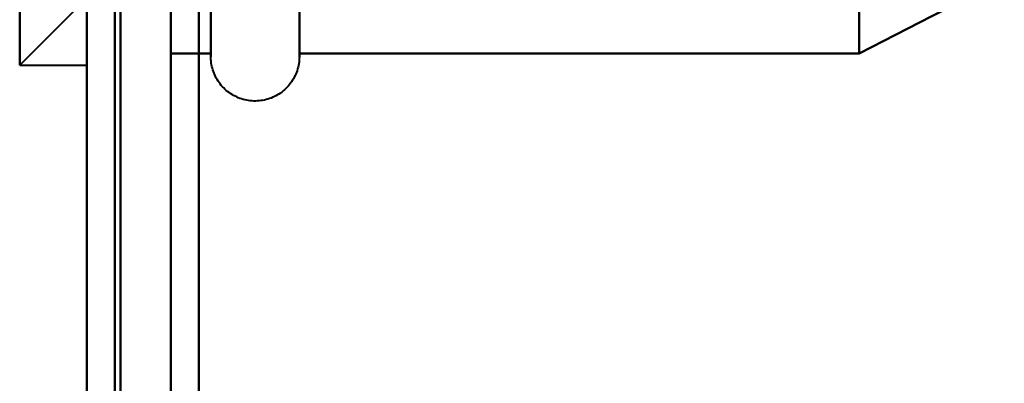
# Model space of a CAD drawing. Header units: millimetres. Extents: x -1442 to 3067, y -120 to 1046.
# Tile 30 of 75: x 333.8 to 351.39, y 173.44 to 179.93. Entities that reach past the tile are written whole.
import ezdxf

# ---------------------------------------------------------------- set-up
doc = ezdxf.new("R2010")
doc.units = ezdxf.units.MM
doc.layers.add('G-IMPT', color=8, linetype='Continuous', lineweight=40)

# ---------------------------------------------------------------- blocks, each defined once
blk = doc.blocks.new('NEXA 1000 CALQUES_dwg-755156-Gauche')
at = {"layer": 'G-IMPT'}
for p, q in [((335, 972.272), (335, 129.472)), ((335, 972.272), (335, 129.472)), ((333.8, 179.122), (333.8, 185.497)), ((333.8, 185.497), (333.8, 179.122)), ((333.8, 179.122), (333.8, 185.497)), ((333.8, 185.497), (333.8, 179.122)), ((333.8, 185.497), (333.8, 179.122)), ((333.8, 185.497), (333.8, 179.122)), ((333.8, 179.122), (333.8, 185.497)), ((333.8, 179.122), (333.8, 185.497)), ((337.215, 179.272), (337.215, 185.422)), ((337.215, 179.272), (337.215, 185.422)), ((337.215, 179.272), (337.215, 185.422)), ((337.215, 179.272), (337.215, 185.422)), ((338.796, 185.422), (338.796, 179.272)), ((338.796, 185.422), (338.796, 179.272)), ((338.796, 185.422), (338.796, 179.272)), ((338.796, 185.422), (338.796, 179.272)), ((335, 183.372), (335, 179.122)), ((335, 183.372), (335, 179.122)), ((335, 179.122), (335, 183.372)), ((335, 179.122), (335, 183.372)), ((335, 183.372), (335, 179.122)), ((335, 183.372), (335, 179.122)), ((335, 179.122), (335, 183.372)), ((335, 179.122), (335, 183.372)), ((333.8, 179.122), (334.8, 180.122)), ((333.8, 179.122), (334.8, 180.122)), ((333.8, 179.122), (334.8, 180.122)), ((333.8, 179.122), (334.8, 180.122)), ((333.8, 179.122), (335, 179.122)), ((333.8, 179.122), (335, 179.122)), ((333.8, 179.122), (335, 179.122)), ((333.8, 179.122), (335, 179.122))]:
    blk.add_line(p, q, dxfattribs=at)
at = {"layer": 'G-IMPT', "flags": 128}
for points in [[(337, 972.772), (337, 761.822), (337, 550.872), (337, 339.922), (337, 128.972)], [(337, 128.972), (337, 339.922), (337, 550.872), (337, 761.822), (337, 972.772)], [(337, 972.772), (337, 761.822), (337, 550.872), (337, 339.922), (337, 128.972)], [(337, 128.972), (337, 339.922), (337, 550.872), (337, 761.822), (337, 972.772)], [(335, 972.272), (335, 761.572), (335, 550.872), (335, 340.172), (335, 129.472)], [(335, 129.472), (335, 340.172), (335, 550.872), (335, 761.572), (335, 972.272)], [(335, 129.472), (335, 340.172), (335, 550.872), (335, 761.572), (335, 972.272)], [(335, 972.272), (335, 761.572), (335, 550.872), (335, 340.172), (335, 129.472)], [(335, 129.472), (335, 340.172), (335, 550.872), (335, 761.572), (335, 972.272)], [(335, 972.272), (335, 761.572), (335, 550.872), (335, 340.172), (335, 129.472)], [(335, 129.472), (335, 340.172), (335, 550.872), (335, 761.572), (335, 972.272)], [(335, 972.272), (335, 761.572), (335, 550.872), (335, 340.172), (335, 129.472)], [(335.5, 972.272), (335.5, 761.572), (335.5, 550.872), (335.5, 340.172), (335.5, 129.472)], [(335.5, 129.472), (335.5, 340.172), (335.5, 550.872), (335.5, 761.572), (335.5, 972.272)], [(335.5, 129.472), (335.5, 340.172), (335.5, 550.872), (335.5, 761.572), (335.5, 972.272)], [(335.5, 972.272), (335.5, 761.572), (335.5, 550.872), (335.5, 340.172), (335.5, 129.472)], [(335.6, 129.472), (335.6, 340.172), (335.6, 550.872), (335.6, 761.572), (335.6, 972.272)], [(335.6, 129.472), (335.6, 340.172), (335.6, 550.872), (335.6, 761.572), (335.6, 972.272)], [(335.6, 972.272), (335.6, 761.572), (335.6, 550.872), (335.6, 340.172), (335.6, 129.472)], [(335.6, 972.272), (335.6, 761.572), (335.6, 550.872), (335.6, 340.172), (335.6, 129.472)], [(335.6, 972.272), (335.6, 761.572), (335.6, 550.872), (335.6, 340.172), (335.6, 129.472)], [(335.6, 129.472), (335.6, 340.172), (335.6, 550.872), (335.6, 761.572), (335.6, 972.272)], [(335.6, 972.272), (335.6, 761.572), (335.6, 550.872), (335.6, 340.172), (335.6, 129.472)], [(335.6, 129.472), (335.6, 340.172), (335.6, 550.872), (335.6, 761.572), (335.6, 972.272)], [(335.6, 972.272), (335.6, 761.572), (335.6, 550.872), (335.6, 340.172), (335.6, 129.472)], [(335.6, 129.472), (335.6, 340.172), (335.6, 550.872), (335.6, 761.572), (335.6, 972.272)], [(335.6, 129.472), (335.6, 340.172), (335.6, 550.872), (335.6, 761.572), (335.6, 972.272)], [(335.6, 972.272), (335.6, 761.572), (335.6, 550.872), (335.6, 340.172), (335.6, 129.472)], [(337, 129.472), (337, 340.172), (337, 550.872), (337, 761.572), (337, 972.272)], [(337, 972.272), (337, 761.572), (337, 550.872), (337, 340.172), (337, 129.472)], [(337, 129.472), (337, 340.172), (337, 550.872), (337, 761.572), (337, 972.272)], [(337, 972.272), (337, 761.572), (337, 550.872), (337, 340.172), (337, 129.472)], [(337, 972.272), (337, 761.572), (337, 550.872), (337, 340.172), (337, 129.472)], [(337, 129.472), (337, 340.172), (337, 550.872), (337, 761.572), (337, 972.272)], [(337, 129.472), (337, 340.172), (337, 550.872), (337, 761.572), (337, 972.272)], [(337, 972.272), (337, 761.572), (337, 550.872), (337, 340.172), (337, 129.472)], [(337, 225.572), (337, 201.422), (337, 177.272), (337, 153.122), (337, 128.972)], [(337, 128.972), (337, 153.122), (337, 177.272), (337, 201.422), (337, 225.572)], [(337, 128.972), (337, 153.122), (337, 177.272), (337, 201.422), (337, 225.572)], [(337, 225.572), (337, 201.422), (337, 177.272), (337, 153.122), (337, 128.972)], [(335.5, 223.372), (335.5, 208.372), (335.5, 193.372), (335.5, 178.372), (335.5, 163.372)], [(335.5, 163.372), (335.5, 178.372), (335.5, 193.372), (335.5, 208.372), (335.5, 223.372)], [(335.5, 163.372), (335.5, 178.372), (335.5, 193.372), (335.5, 208.372), (335.5, 223.372)], [(335.5, 223.372), (335.5, 208.372), (335.5, 193.372), (335.5, 178.372), (335.5, 163.372)], [(335.5, 223.372), (335.5, 208.372), (335.5, 193.372), (335.5, 178.372), (335.5, 163.372)], [(335.5, 163.372), (335.5, 178.372), (335.5, 193.372), (335.5, 208.372), (335.5, 223.372)], [(335.5, 223.372), (335.5, 208.372), (335.5, 193.372), (335.5, 178.372), (335.5, 163.372)], [(335.5, 163.372), (335.5, 178.372), (335.5, 193.372), (335.5, 208.372), (335.5, 223.372)], [(336.5, 223.372), (336.5, 208.372), (336.5, 193.372), (336.5, 178.372), (336.5, 163.372)], [(336.5, 163.372), (336.5, 178.372), (336.5, 193.372), (336.5, 208.372), (336.5, 223.372)], [(336.5, 163.372), (336.5, 178.372), (336.5, 193.372), (336.5, 208.372), (336.5, 223.372)], [(336.5, 223.372), (336.5, 208.372), (336.5, 193.372), (336.5, 178.372), (336.5, 163.372)], [(336.5, 163.372), (336.5, 178.372), (336.5, 193.372), (336.5, 208.372), (336.5, 223.372)], [(336.5, 223.372), (336.5, 208.372), (336.5, 193.372), (336.5, 178.372), (336.5, 163.372)], [(336.5, 163.372), (336.5, 178.372), (336.5, 193.372), (336.5, 208.372), (336.5, 223.372)], [(336.5, 223.372), (336.5, 208.372), (336.5, 193.372), (336.5, 178.372), (336.5, 163.372)], [(337.215, 180.022), (337.215, 179.93), (337.215, 179.844), (337.215, 179.763), (337.215, 179.688), (337.215, 179.619), (337.215, 179.556), (337.215, 179.499), (337.215, 179.449), (337.215, 179.404), (337.215, 179.366), (337.215, 179.334), (337.215, 179.309), (337.215, 179.291), (337.215, 179.278), (337.215, 179.273)], [(337.215, 180.022), (337.215, 179.93), (337.215, 179.844), (337.215, 179.763), (337.215, 179.688), (337.215, 179.619), (337.215, 179.556), (337.215, 179.499), (337.215, 179.449), (337.215, 179.404), (337.215, 179.366), (337.215, 179.334), (337.215, 179.309), (337.215, 179.291), (337.215, 179.278), (337.215, 179.273)], [(337.215, 180.022), (337.215, 179.93), (337.215, 179.844), (337.215, 179.763), (337.215, 179.688), (337.215, 179.619), (337.215, 179.556), (337.215, 179.499), (337.215, 179.449), (337.215, 179.404), (337.215, 179.366), (337.215, 179.334), (337.215, 179.309), (337.215, 179.291), (337.215, 179.278), (337.215, 179.273)], [(337.215, 180.022), (337.215, 179.93), (337.215, 179.844), (337.215, 179.763), (337.215, 179.688), (337.215, 179.619), (337.215, 179.556), (337.215, 179.499), (337.215, 179.449), (337.215, 179.404), (337.215, 179.366), (337.215, 179.334), (337.215, 179.309), (337.215, 179.291), (337.215, 179.278), (337.215, 179.273)], [(338.796, 179.272), (338.796, 179.276), (338.796, 179.285), (338.796, 179.302), (338.796, 179.325), (338.796, 179.354), (338.796, 179.39), (338.796, 179.432), (338.796, 179.48), (338.796, 179.535), (338.796, 179.596), (338.796, 179.663), (338.796, 179.736), (338.796, 179.814), (338.796, 179.899), (338.796, 179.988)], [(338.796, 179.272), (338.796, 179.276), (338.796, 179.285), (338.796, 179.302), (338.796, 179.325), (338.796, 179.354), (338.796, 179.39), (338.796, 179.432), (338.796, 179.48), (338.796, 179.535), (338.796, 179.596), (338.796, 179.663), (338.796, 179.736), (338.796, 179.814), (338.796, 179.899), (338.796, 179.988)], [(338.796, 179.272), (338.796, 179.276), (338.796, 179.285), (338.796, 179.302), (338.796, 179.325), (338.796, 179.354), (338.796, 179.39), (338.796, 179.432), (338.796, 179.48), (338.796, 179.535), (338.796, 179.596), (338.796, 179.663), (338.796, 179.736), (338.796, 179.814), (338.796, 179.899), (338.796, 179.988)], [(338.796, 179.272), (338.796, 179.276), (338.796, 179.285), (338.796, 179.302), (338.796, 179.325), (338.796, 179.354), (338.796, 179.39), (338.796, 179.432), (338.796, 179.48), (338.796, 179.535), (338.796, 179.596), (338.796, 179.663), (338.796, 179.736), (338.796, 179.814), (338.796, 179.899), (338.796, 179.988)], [(336.5, 181.352), (336.5, 180.846), (336.5, 180.341), (336.5, 179.836), (336.5, 179.331)], [(336.5, 179.331), (336.5, 179.836), (336.5, 180.341), (336.5, 180.846), (336.5, 181.352)], [(336.5, 181.352), (336.5, 180.846), (336.5, 180.341), (336.5, 179.836), (336.5, 179.331)], [(336.5, 179.331), (336.5, 179.836), (336.5, 180.341), (336.5, 180.846), (336.5, 181.352)], [(336.5, 181.352), (336.5, 180.846), (336.5, 180.341), (336.5, 179.836), (336.5, 179.331)], [(336.5, 179.331), (336.5, 179.836), (336.5, 180.341), (336.5, 180.846), (336.5, 181.352)], [(336.5, 179.331), (336.5, 179.836), (336.5, 180.341), (336.5, 180.846), (336.5, 181.352)], [(336.5, 181.352), (336.5, 180.846), (336.5, 180.341), (336.5, 179.836), (336.5, 179.331)], [(336.5, 181.352), (336.5, 180.846), (336.5, 180.341), (336.5, 179.836), (336.5, 179.331)], [(336.5, 179.331), (336.5, 179.836), (336.5, 180.341), (336.5, 180.846), (336.5, 181.352)], [(336.5, 181.352), (336.5, 180.846), (336.5, 180.341), (336.5, 179.836), (336.5, 179.331)], [(336.5, 179.331), (336.5, 179.836), (336.5, 180.341), (336.5, 180.846), (336.5, 181.352)], [(336.5, 181.352), (336.5, 180.846), (336.5, 180.341), (336.5, 179.836), (336.5, 179.331)], [(336.5, 179.331), (336.5, 179.836), (336.5, 180.341), (336.5, 180.846), (336.5, 181.352)], [(336.5, 181.352), (336.5, 180.846), (336.5, 180.341), (336.5, 179.836), (336.5, 179.331)], [(336.5, 179.331), (336.5, 179.836), (336.5, 180.341), (336.5, 180.846), (336.5, 181.352)], [(337.215, 179.331), (337.215, 179.836), (337.215, 180.341), (337.215, 180.846), (337.215, 181.352)], [(337.215, 181.352), (337.215, 180.846), (337.215, 180.341), (337.215, 179.836), (337.215, 179.331)], [(337.215, 179.331), (337.215, 179.836), (337.215, 180.341), (337.215, 180.846), (337.215, 181.352)], [(337.215, 181.352), (337.215, 180.846), (337.215, 180.341), (337.215, 179.836), (337.215, 179.331)], [(337.215, 179.331), (337.215, 179.836), (337.215, 180.341), (337.215, 180.846), (337.215, 181.352)], [(337.215, 181.352), (337.215, 180.846), (337.215, 180.341), (337.215, 179.836), (337.215, 179.331)], [(337.215, 179.331), (337.215, 179.836), (337.215, 180.341), (337.215, 180.846), (337.215, 181.352)], [(337.215, 181.352), (337.215, 180.846), (337.215, 180.341), (337.215, 179.836), (337.215, 179.331)], [(338.796, 179.331), (338.796, 179.836), (338.796, 180.341), (338.796, 180.846), (338.796, 181.352)], [(338.796, 181.352), (338.796, 180.846), (338.796, 180.341), (338.796, 179.836), (338.796, 179.331)], [(338.796, 179.331), (338.796, 179.836), (338.796, 180.341), (338.796, 180.846), (338.796, 181.352)], [(338.796, 181.352), (338.796, 180.846), (338.796, 180.341), (338.796, 179.836), (338.796, 179.331)], [(338.796, 179.331), (338.796, 179.836), (338.796, 180.341), (338.796, 180.846), (338.796, 181.352)], [(338.796, 181.352), (338.796, 180.846), (338.796, 180.341), (338.796, 179.836), (338.796, 179.331)], [(338.796, 179.331), (338.796, 179.836), (338.796, 180.341), (338.796, 180.846), (338.796, 181.352)], [(338.796, 181.352), (338.796, 180.846), (338.796, 180.341), (338.796, 179.836), (338.796, 179.331)], [(348.796, 179.331), (348.796, 179.836), (348.796, 180.341), (348.796, 180.846), (348.796, 181.352)], [(348.796, 181.352), (348.796, 180.846), (348.796, 180.341), (348.796, 179.836), (348.796, 179.331)], [(348.796, 181.352), (348.796, 180.846), (348.796, 180.341), (348.796, 179.836), (348.796, 179.331)], [(348.796, 179.331), (348.796, 179.836), (348.796, 180.341), (348.796, 180.846), (348.796, 181.352)], [(348.796, 179.331), (348.796, 179.836), (348.796, 180.341), (348.796, 180.846), (348.796, 181.352)], [(348.796, 181.352), (348.796, 180.846), (348.796, 180.341), (348.796, 179.836), (348.796, 179.331)], [(348.796, 181.352), (348.796, 180.846), (348.796, 180.341), (348.796, 179.836), (348.796, 179.331)], [(348.796, 179.331), (348.796, 179.836), (348.796, 180.341), (348.796, 180.846), (348.796, 181.352)], [(348.796, 179.331), (348.796, 179.836), (348.796, 180.341), (348.796, 180.846), (348.796, 181.352)], [(348.796, 181.352), (348.796, 180.846), (348.796, 180.341), (348.796, 179.836), (348.796, 179.331)], [(348.796, 179.331), (348.796, 179.836), (348.796, 180.341), (348.796, 180.846), (348.796, 181.352)], [(348.796, 181.352), (348.796, 180.846), (348.796, 180.341), (348.796, 179.836), (348.796, 179.331)], [(348.796, 181.352), (348.796, 180.846), (348.796, 180.341), (348.796, 179.836), (348.796, 179.331)], [(348.796, 179.331), (348.796, 179.836), (348.796, 180.341), (348.796, 180.846), (348.796, 181.352)], [(348.796, 181.352), (348.796, 180.846), (348.796, 180.341), (348.796, 179.836), (348.796, 179.331)], [(348.796, 179.331), (348.796, 179.836), (348.796, 180.341), (348.796, 180.846), (348.796, 181.352)], [(337.215, 179.272), (337.215, 179.276), (337.215, 179.285), (337.215, 179.302), (337.215, 179.325), (337.215, 179.354), (337.215, 179.39), (337.215, 179.432), (337.215, 179.48), (337.215, 179.535), (337.215, 179.596), (337.215, 179.663), (337.215, 179.736), (337.215, 179.814), (337.215, 179.899), (337.215, 179.988)], [(337.215, 179.272), (337.215, 179.276), (337.215, 179.285), (337.215, 179.302), (337.215, 179.325), (337.215, 179.354), (337.215, 179.39), (337.215, 179.432), (337.215, 179.48), (337.215, 179.535), (337.215, 179.596), (337.215, 179.663), (337.215, 179.736), (337.215, 179.814), (337.215, 179.899), (337.215, 179.988)], [(337.215, 179.272), (337.215, 179.276), (337.215, 179.285), (337.215, 179.302), (337.215, 179.325), (337.215, 179.354), (337.215, 179.39), (337.215, 179.432), (337.215, 179.48), (337.215, 179.535), (337.215, 179.596), (337.215, 179.663), (337.215, 179.736), (337.215, 179.814), (337.215, 179.899), (337.215, 179.988)], [(337.215, 179.272), (337.215, 179.276), (337.215, 179.285), (337.215, 179.302), (337.215, 179.325), (337.215, 179.354), (337.215, 179.39), (337.215, 179.432), (337.215, 179.48), (337.215, 179.535), (337.215, 179.596), (337.215, 179.663), (337.215, 179.736), (337.215, 179.814), (337.215, 179.899), (337.215, 179.988)], [(338.796, 180.005), (338.796, 179.914), (338.796, 179.829), (338.796, 179.749), (338.796, 179.675), (338.796, 179.608), (338.796, 179.546), (338.796, 179.49), (338.796, 179.44), (338.796, 179.397), (338.796, 179.36), (338.796, 179.329), (338.796, 179.305), (338.796, 179.288), (338.796, 179.277), (338.796, 179.272)], [(338.796, 180.005), (338.796, 179.914), (338.796, 179.829), (338.796, 179.749), (338.796, 179.675), (338.796, 179.608), (338.796, 179.546), (338.796, 179.49), (338.796, 179.44), (338.796, 179.397), (338.796, 179.36), (338.796, 179.329), (338.796, 179.305), (338.796, 179.288), (338.796, 179.277), (338.796, 179.272)], [(338.796, 180.005), (338.796, 179.914), (338.796, 179.829), (338.796, 179.749), (338.796, 179.675), (338.796, 179.608), (338.796, 179.546), (338.796, 179.49), (338.796, 179.44), (338.796, 179.397), (338.796, 179.36), (338.796, 179.329), (338.796, 179.305), (338.796, 179.288), (338.796, 179.277), (338.796, 179.272)], [(338.796, 180.005), (338.796, 179.914), (338.796, 179.829), (338.796, 179.749), (338.796, 179.675), (338.796, 179.608), (338.796, 179.546), (338.796, 179.49), (338.796, 179.44), (338.796, 179.397), (338.796, 179.36), (338.796, 179.329), (338.796, 179.305), (338.796, 179.288), (338.796, 179.277), (338.796, 179.272)], [(351.389, 180.663), (350.741, 180.33), (350.092, 179.997), (349.444, 179.664), (348.796, 179.331)], [(348.796, 179.331), (349.444, 179.664), (350.092, 179.997), (350.741, 180.33), (351.389, 180.663)], [(351.389, 180.663), (350.741, 180.33), (350.092, 179.997), (349.444, 179.664), (348.796, 179.331)], [(348.796, 179.331), (349.444, 179.664), (350.092, 179.997), (350.741, 180.33), (351.389, 180.663)], [(351.389, 180.663), (350.741, 180.33), (350.092, 179.997), (349.444, 179.664), (348.796, 179.331)], [(348.796, 179.331), (349.444, 179.664), (350.092, 179.997), (350.741, 180.33), (351.389, 180.663)], [(351.389, 180.663), (350.741, 180.33), (350.092, 179.997), (349.444, 179.664), (348.796, 179.331)], [(348.796, 179.331), (349.444, 179.664), (350.092, 179.997), (350.741, 180.33), (351.389, 180.663)], [(336.5, 179.331), (336.679, 179.331), (336.857, 179.331), (337.036, 179.331), (337.215, 179.331)], [(337.215, 179.331), (337.036, 179.331), (336.857, 179.331), (336.679, 179.331), (336.5, 179.331)], [(336.5, 179.331), (336.679, 179.331), (336.857, 179.331), (337.036, 179.331), (337.215, 179.331)], [(337.215, 179.331), (337.036, 179.331), (336.857, 179.331), (336.679, 179.331), (336.5, 179.331)], [(336.5, 179.331), (336.679, 179.331), (336.857, 179.331), (337.036, 179.331), (337.215, 179.331)], [(337.215, 179.331), (337.036, 179.331), (336.857, 179.331), (336.679, 179.331), (336.5, 179.331)], [(336.5, 179.331), (336.679, 179.331), (336.857, 179.331), (337.036, 179.331), (337.215, 179.331)], [(337.215, 179.331), (337.036, 179.331), (336.857, 179.331), (336.679, 179.331), (336.5, 179.331)], [(338.796, 179.272), (338.795, 179.241), (338.793, 179.209), (338.79, 179.178), (338.786, 179.146), (338.78, 179.115), (338.773, 179.084), (338.765, 179.054), (338.756, 179.024), (338.745, 178.994), (338.733, 178.964), (338.72, 178.936), (338.706, 178.907), (338.691, 178.88), (338.675, 178.852), (338.658, 178.826), (338.639, 178.8), (338.62, 178.775), (338.6, 178.751), (338.578, 178.728), (338.556, 178.705), (338.533, 178.684), (338.509, 178.663), (338.484, 178.643), (338.459, 178.625), (338.432, 178.607), (338.405, 178.591), (338.378, 178.575), (338.35, 178.561), (338.321, 178.548), (338.292, 178.536), (338.262, 178.525), (338.232, 178.515), (338.201, 178.507), (338.171, 178.499), (338.14, 178.493), (338.108, 178.489), (338.077, 178.485), (338.045, 178.483), (338.014, 178.482), (337.982, 178.482), (337.951, 178.484), (337.919, 178.487), (337.888, 178.491), (337.857, 178.496), (337.826, 178.503), (337.795, 178.51), (337.765, 178.519), (337.735, 178.53), (337.705, 178.541), (337.676, 178.554), (337.648, 178.567), (337.62, 178.582), (337.593, 178.598), (337.566, 178.615), (337.54, 178.633), (337.515, 178.652), (337.491, 178.672), (337.467, 178.694), (337.444, 178.716), (337.422, 178.738), (337.402, 178.762), (337.382, 178.787), (337.363, 178.812), (337.345, 178.838), (337.328, 178.865), (337.312, 178.892), (337.298, 178.92), (337.284, 178.949), (337.272, 178.978), (337.261, 179.008), (337.251, 179.038), (337.242, 179.068), (337.234, 179.099), (337.228, 179.13), (337.223, 179.161), (337.219, 179.192), (337.216, 179.224), (337.215, 179.255), (337.215, 179.272)], [(338.796, 179.272), (338.795, 179.241), (338.793, 179.209), (338.79, 179.178), (338.786, 179.146), (338.78, 179.115), (338.773, 179.084), (338.765, 179.054), (338.756, 179.024), (338.745, 178.994), (338.733, 178.964), (338.72, 178.936), (338.706, 178.907), (338.691, 178.88), (338.675, 178.852), (338.658, 178.826), (338.639, 178.8), (338.62, 178.775), (338.6, 178.751), (338.578, 178.728), (338.556, 178.705), (338.533, 178.684), (338.509, 178.663), (338.484, 178.643), (338.459, 178.625), (338.432, 178.607), (338.405, 178.591), (338.378, 178.575), (338.35, 178.561), (338.321, 178.548), (338.292, 178.536), (338.262, 178.525), (338.232, 178.515), (338.201, 178.507), (338.171, 178.499), (338.14, 178.493), (338.108, 178.489), (338.077, 178.485), (338.045, 178.483), (338.014, 178.482), (337.982, 178.482), (337.951, 178.484), (337.919, 178.487), (337.888, 178.491), (337.857, 178.496), (337.826, 178.503), (337.795, 178.51), (337.765, 178.519), (337.735, 178.53), (337.705, 178.541), (337.676, 178.554), (337.648, 178.567), (337.62, 178.582), (337.593, 178.598), (337.566, 178.615), (337.54, 178.633), (337.515, 178.652), (337.491, 178.672), (337.467, 178.694), (337.444, 178.716), (337.422, 178.738), (337.402, 178.762), (337.382, 178.787), (337.363, 178.812), (337.345, 178.838), (337.328, 178.865), (337.312, 178.892), (337.298, 178.92), (337.284, 178.949), (337.272, 178.978), (337.261, 179.008), (337.251, 179.038), (337.242, 179.068), (337.234, 179.099), (337.228, 179.13), (337.223, 179.161), (337.219, 179.192), (337.216, 179.224), (337.215, 179.255), (337.215, 179.272)], [(338.796, 179.272), (338.795, 179.241), (338.793, 179.209), (338.79, 179.178), (338.786, 179.146), (338.78, 179.115), (338.773, 179.084), (338.765, 179.054), (338.756, 179.024), (338.745, 178.994), (338.733, 178.964), (338.72, 178.936), (338.706, 178.907), (338.691, 178.88), (338.675, 178.852), (338.658, 178.826), (338.639, 178.8), (338.62, 178.775), (338.6, 178.751), (338.578, 178.728), (338.556, 178.705), (338.533, 178.684), (338.509, 178.663), (338.484, 178.643), (338.459, 178.625), (338.432, 178.607), (338.405, 178.591), (338.378, 178.575), (338.35, 178.561), (338.321, 178.548), (338.292, 178.536), (338.262, 178.525), (338.232, 178.515), (338.201, 178.507), (338.171, 178.499), (338.14, 178.493), (338.108, 178.489), (338.077, 178.485), (338.045, 178.483), (338.014, 178.482), (337.982, 178.482), (337.951, 178.484), (337.919, 178.487), (337.888, 178.491), (337.857, 178.496), (337.826, 178.503), (337.795, 178.51), (337.765, 178.519), (337.735, 178.53), (337.705, 178.541), (337.676, 178.554), (337.648, 178.567), (337.62, 178.582), (337.593, 178.598), (337.566, 178.615), (337.54, 178.633), (337.515, 178.652), (337.491, 178.672), (337.467, 178.694), (337.444, 178.716), (337.422, 178.738), (337.402, 178.762), (337.382, 178.787), (337.363, 178.812), (337.345, 178.838), (337.328, 178.865), (337.312, 178.892), (337.298, 178.92), (337.284, 178.949), (337.272, 178.978), (337.261, 179.008), (337.251, 179.038), (337.242, 179.068), (337.234, 179.099), (337.228, 179.13), (337.223, 179.161), (337.219, 179.192), (337.216, 179.224), (337.215, 179.255), (337.215, 179.272)], [(338.796, 179.272), (338.795, 179.241), (338.793, 179.209), (338.79, 179.178), (338.786, 179.146), (338.78, 179.115), (338.773, 179.084), (338.765, 179.054), (338.756, 179.024), (338.745, 178.994), (338.733, 178.964), (338.72, 178.936), (338.706, 178.907), (338.691, 178.88), (338.675, 178.852), (338.658, 178.826), (338.639, 178.8), (338.62, 178.775), (338.6, 178.751), (338.578, 178.728), (338.556, 178.705), (338.533, 178.684), (338.509, 178.663), (338.484, 178.643), (338.459, 178.625), (338.432, 178.607), (338.405, 178.591), (338.378, 178.575), (338.35, 178.561), (338.321, 178.548), (338.292, 178.536), (338.262, 178.525), (338.232, 178.515), (338.201, 178.507), (338.171, 178.499), (338.14, 178.493), (338.108, 178.489), (338.077, 178.485), (338.045, 178.483), (338.014, 178.482), (337.982, 178.482), (337.951, 178.484), (337.919, 178.487), (337.888, 178.491), (337.857, 178.496), (337.826, 178.503), (337.795, 178.51), (337.765, 178.519), (337.735, 178.53), (337.705, 178.541), (337.676, 178.554), (337.648, 178.567), (337.62, 178.582), (337.593, 178.598), (337.566, 178.615), (337.54, 178.633), (337.515, 178.652), (337.491, 178.672), (337.467, 178.694), (337.444, 178.716), (337.422, 178.738), (337.402, 178.762), (337.382, 178.787), (337.363, 178.812), (337.345, 178.838), (337.328, 178.865), (337.312, 178.892), (337.298, 178.92), (337.284, 178.949), (337.272, 178.978), (337.261, 179.008), (337.251, 179.038), (337.242, 179.068), (337.234, 179.099), (337.228, 179.13), (337.223, 179.161), (337.219, 179.192), (337.216, 179.224), (337.215, 179.255), (337.215, 179.272)], [(348.796, 179.331), (346.296, 179.331), (343.796, 179.331), (341.296, 179.331), (338.796, 179.331)], [(338.796, 179.331), (341.296, 179.331), (343.796, 179.331), (346.296, 179.331), (348.796, 179.331)], [(348.796, 179.331), (346.296, 179.331), (343.796, 179.331), (341.296, 179.331), (338.796, 179.331)], [(338.796, 179.331), (341.296, 179.331), (343.796, 179.331), (346.296, 179.331), (348.796, 179.331)], [(348.796, 179.331), (346.296, 179.331), (343.796, 179.331), (341.296, 179.331), (338.796, 179.331)], [(338.796, 179.331), (341.296, 179.331), (343.796, 179.331), (346.296, 179.331), (348.796, 179.331)], [(348.796, 179.331), (346.296, 179.331), (343.796, 179.331), (341.296, 179.331), (338.796, 179.331)], [(338.796, 179.331), (341.296, 179.331), (343.796, 179.331), (346.296, 179.331), (348.796, 179.331)]]:
    blk.add_lwpolyline(points, dxfattribs=at)

msp = doc.modelspace()

# ---------------------------------------------------------------- block references
at = {"layer": 'G-IMPT'}
msp.add_blockref('NEXA 1000 CALQUES_dwg-755156-Gauche', (0, 0), dxfattribs=at)

doc.saveas('drawing.dxf')
